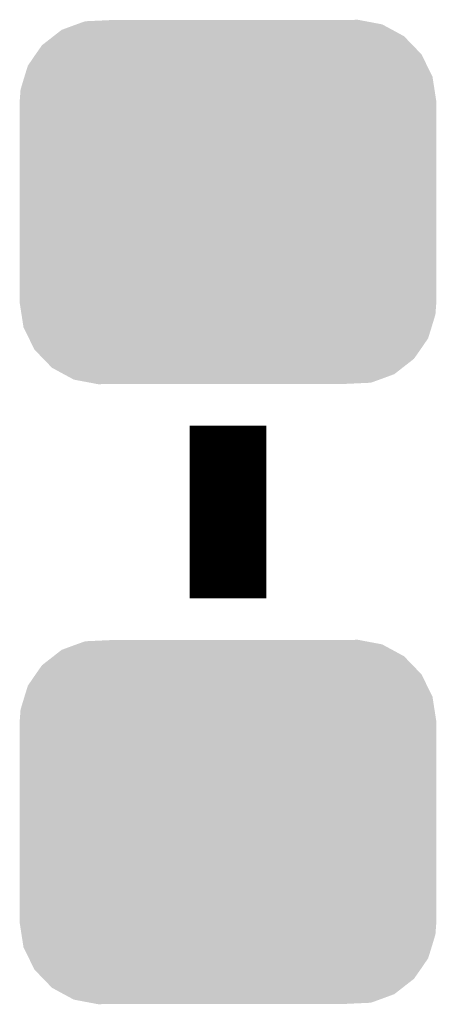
# Model space of a CAD drawing. Extents: x -0.05 to 0.95, y -0.15 to 1.54.
# Tile 33 of 44: x 0.3703 to 0.4137, y 1.1187 to 1.2213. Entities that reach past the tile are written whole.
import ezdxf

# ---------------------------------------------------------------- set-up
doc = ezdxf.new("R2010")
doc.units = 0
doc.layers.get('0').update_dxf_attribs({"linetype": 'CONTINUOUS'})
doc.layers.add('HOD_CAP_2_CLICK_V101_GTO', color=14, linetype='CONTINUOUS')
doc.layers.add('HOD_CAP_2_CLICK_V101_GTS', color=12, linetype='CONTINUOUS')

# ---------------------------------------------------------------- blocks, each defined once
blk = doc.blocks.new('CUSTOM_61')
for points in [[(-0.01732, 0.01794), (-0.01577, 0.01851), (0.01711, 0.01794), (0.01605, 0.01851)], [(-0.01577, 0.01851), (-0.01488, 0.01883), (0.01605, 0.01851), (0.01435, 0.01883)], [(-0.01488, 0.01883), (-0.01228, 0.01895), (0.01435, 0.01883), (0.01373, 0.01895)], [(0.01228, 0.01895), (0.0135, 0.01899), (0.01373, 0.01895), (0.0135, 0.01899)], [(-0.01818, 0.01727), (-0.01732, 0.01794), (0.01834, 0.01727), (0.01711, 0.01794)], [(-0.01937, 0.01634), (-0.01818, 0.01727), (0.01923, 0.01634), (0.01834, 0.01727)], [(-0.02085, 0.0142), (-0.02003, 0.0154), (0.02074, 0.0142), (0.02015, 0.0154)], [(-0.02003, 0.0154), (-0.01937, 0.01634), (0.02015, 0.0154), (0.01923, 0.01634)], [(-0.0212, 0.01307), (-0.02085, 0.0142), (0.0213, 0.01307), (0.02074, 0.0142)], [(-0.02161, 0.01172), (-0.0212, 0.01307), (0.02151, 0.01172), (0.0213, 0.01307)], [(-0.0217, 0.0105), (-0.02161, 0.01172), (0.0217, 0.0105), (0.02151, 0.01172)], [(-0.0217, 0.01045), (-0.0217, 0.0105), (0.0217, 0.01045), (0.0217, 0.0105)], [(-0.0217, -0.01045), (-0.0217, 0.01045), (0.0217, -0.01045), (0.0217, 0.01045)], [(-0.0217, -0.0105), (-0.0217, -0.01045), (0.0217, -0.0105), (0.0217, -0.01045)], [(-0.02151, -0.01172), (-0.0217, -0.0105), (0.02161, -0.01172), (0.0217, -0.0105)], [(-0.0213, -0.01307), (-0.02151, -0.01172), (0.0212, -0.01307), (0.02161, -0.01172)], [(-0.02074, -0.0142), (-0.0213, -0.01307), (0.02085, -0.0142), (0.0212, -0.01307)], [(-0.02015, -0.0154), (-0.02074, -0.0142), (0.02003, -0.0154), (0.02085, -0.0142)], [(-0.01923, -0.01634), (-0.02015, -0.0154), (0.01937, -0.01634), (0.02003, -0.0154)], [(-0.01834, -0.01727), (-0.01923, -0.01634), (0.01818, -0.01727), (0.01937, -0.01634)], [(-0.01711, -0.01794), (-0.01834, -0.01727), (0.01732, -0.01794), (0.01818, -0.01727)], [(-0.01605, -0.01851), (-0.01711, -0.01794), (0.01577, -0.01851), (0.01732, -0.01794)], [(-0.01435, -0.01883), (-0.01605, -0.01851), (0.01488, -0.01883), (0.01577, -0.01851)], [(-0.01373, -0.01895), (-0.01435, -0.01883), (0.01228, -0.01895), (0.01488, -0.01883)], [(-0.0135, -0.01899), (-0.01373, -0.01895), (-0.0135, -0.01899), (-0.01228, -0.01895)]]:
    blk.add_solid(points)

msp = doc.modelspace()

# ---------------------------------------------------------------- linework, layer by layer
at = {"layer": 'HOD_CAP_2_CLICK_V101_GTO', "const_width": 0.008}
msp.add_lwpolyline([(0.392, 1.161), (0.392, 1.179)], dxfattribs=at)

# ---------------------------------------------------------------- block references
at = {"layer": 'HOD_CAP_2_CLICK_V101_GTS'}
for p in [(0.392, 1.2023), (0.392, 1.1377)]:
    msp.add_blockref('CUSTOM_61', p, dxfattribs=at)

doc.saveas('drawing.dxf')
